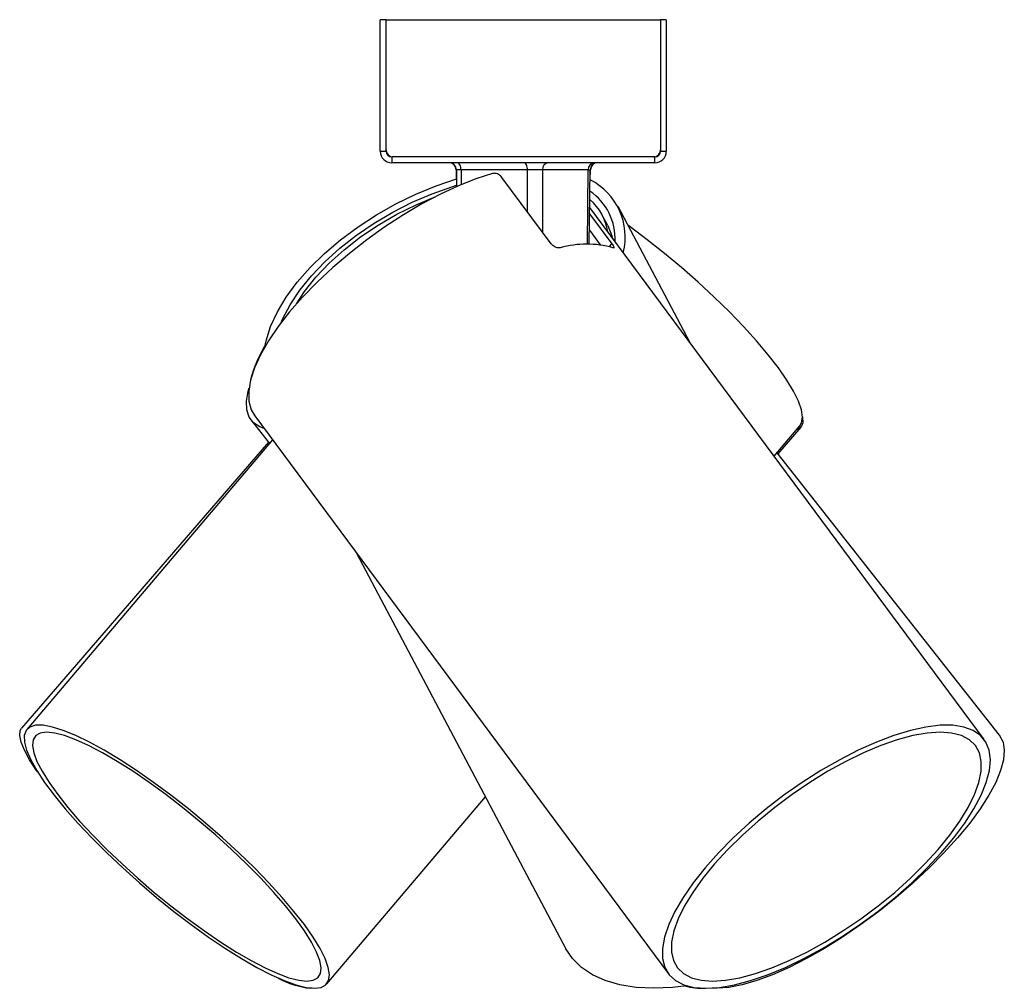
# Model space of a CAD drawing. Header units: millimetres. Extents: x 335 to 1031, y 455 to 659.
# Tile 1 of 4: x 335 to 363, y 466 to 493. Entities that reach past the tile are written whole.
import ezdxf

# ---------------------------------------------------------------- set-up
doc = ezdxf.new("R2010")
doc.units = ezdxf.units.MM

msp = doc.modelspace()

# ---------------------------------------------------------------- linework, layer by layer
at = {"color": 7, "linetype": 'Continuous', "lineweight": 25}
for p, q in [((345.28, 492.648), (345.12, 492.648)), ((345.12, 488.968), (345.12, 492.648)), ((345.28, 492.648), (352.96, 492.648)), ((345.28, 489.008), (345.28, 492.648)), ((345.28, 488.968), (345.28, 492.648)), ((352.96, 492.648), (352.96, 489.008)), ((353.12, 492.648), (352.96, 492.648)), ((352.96, 492.648), (352.96, 488.968)), ((353.12, 492.648), (353.12, 488.968)), ((345.12, 488.968), (345.28, 488.968)), ((352.96, 488.968), (353.12, 488.968)), ((345.44, 488.808), (345.44, 488.648)), ((352.8, 488.808), (345.44, 488.808)), ((352.8, 488.648), (345.44, 488.648)), ((352.76, 488.808), (345.48, 488.808)), ((352.8, 488.648), (352.8, 488.808)), ((347.242, 488.45), (347.248, 487.976)), ((347.249, 488.45), (347.255, 487.979)), ((349.24, 488.449), (347.379, 488.449)), ((350.938, 488.449), (349.657, 488.449)), ((350.966, 486.371), (350.991, 488.45)), ((350.995, 488.166), (350.998, 488.45)), ((349.899, 486.38), (348.521, 488.237)), ((362.016, 472.517), (350.978, 487.395)), ((353.786, 483.611), (351.77, 487.419)), ((350.976, 487.221), (351.6, 486.38)), ((351.485, 486.888), (351.328, 487.185)), ((350.971, 486.761), (351.273, 486.353)), ((341.605, 481.568), (353.181, 465.963)), ((341.511, 481.444), (342.018, 480.799)), ((356.138, 480.44), (356.857, 481.288)), ((356.247, 480.506), (356.89, 481.25)), ((341.993, 480.832), (335.085, 472.835)), ((342.102, 480.898), (335.232, 472.797)), ((362.437, 472.641), (356.222, 480.539)), ((344.454, 477.727), (350.311, 466.666)), ((343.62, 465.682), (348.06, 470.917)), ((343.215, 465.561), (343.168, 465.559)), ((354.543, 465.559), (354.404, 465.565))]:
    msp.add_line(p, q, dxfattribs=at)
at = {"color": 8, "linetype": 'Continuous', "lineweight": 25}
for p, q in [((347.379, 488.449), (347.384, 488.035)), ((349.238, 487.272), (349.24, 488.449)), ((349.657, 488.449), (349.653, 486.711)), ((350.913, 486.37), (350.938, 488.449)), ((351.528, 486.301), (351.6, 486.38))]:
    msp.add_line(p, q, dxfattribs=at)
at = {"color": 7, "linetype": 'Continuous', "lineweight": 25, "flags": 128}
for points in [[(347.379, 488.449), (347.377, 488.488), (347.37, 488.525), (347.359, 488.56), (347.345, 488.59), (347.328, 488.614), (347.309, 488.633), (347.288, 488.644), (347.266, 488.648)], [(349.24, 488.449), (349.238, 488.488), (349.231, 488.525), (349.221, 488.56), (349.207, 488.59), (349.19, 488.614), (349.17, 488.633), (349.149, 488.644), (349.127, 488.648)], [(348.26, 488.345), (347.794, 488.195), (347.305, 488.001), (346.8, 487.767), (346.284, 487.496), (345.766, 487.191), (345.25, 486.856), (344.745, 486.495), (344.255, 486.113), (343.789, 485.715), (343.351, 485.306), (342.947, 484.891), (342.582, 484.476), (342.261, 484.065), (341.988, 483.664), (341.767, 483.278), (341.6, 482.912), (341.49, 482.571), (341.438, 482.259), (341.444, 481.98), (341.509, 481.738), (341.605, 481.568)], [(341.89, 483.501), (341.924, 483.664), (342.052, 484.065), (342.241, 484.476), (342.49, 484.891), (342.796, 485.306), (343.154, 485.715), (343.561, 486.113), (344.01, 486.495), (344.496, 486.856), (345.013, 487.191), (345.554, 487.496), (346.112, 487.767), (346.681, 488.001), (347.248, 488.193)], [(342.345, 484.177), (342.384, 484.268), (342.595, 484.673), (342.866, 485.08), (343.191, 485.484), (343.567, 485.879), (343.989, 486.26), (344.451, 486.621), (344.947, 486.958), (345.469, 487.267), (346.011, 487.542), (346.566, 487.78), (347.125, 487.978), (347.247, 488.016)], [(342.773, 484.699), (343, 485.042), (343.32, 485.443), (343.692, 485.835), (344.111, 486.213), (344.57, 486.571), (345.064, 486.903), (345.584, 487.206), (346.124, 487.474), (346.672, 487.703)], [(351.485, 486.888), (351.599, 486.606), (351.618, 486.533)], [(356.857, 481.288), (356.907, 481.375), (356.932, 481.535), (356.902, 481.738), (356.819, 481.98), (356.682, 482.259), (356.493, 482.571), (356.256, 482.912), (355.973, 483.278), (355.647, 483.664), (355.284, 484.065), (354.886, 484.476), (354.461, 484.891), (354.012, 485.306), (353.547, 485.715), (353.07, 486.113), (352.587, 486.495), (352.106, 486.856), (352.044, 486.901)], [(341.866, 481.216), (341.752, 481.259), (341.575, 481.375), (341.452, 481.535), (341.385, 481.738), (341.375, 481.98), (341.422, 482.259), (341.448, 482.353)], [(356.932, 481.539), (356.933, 481.535), (356.942, 481.375), (356.897, 481.259), (356.798, 481.188), (356.763, 481.178)], [(335.532, 471.613), (335.506, 471.65), (335.308, 471.951), (335.162, 472.217), (335.07, 472.444), (335.031, 472.63), (335.048, 472.771), (335.085, 472.835)], [(343.276, 465.559), (343.461, 465.583), (343.594, 465.655), (343.673, 465.773), (343.696, 465.937), (343.663, 466.144), (343.575, 466.391), (343.433, 466.675), (343.239, 466.992), (342.996, 467.339), (342.705, 467.711), (342.372, 468.102), (342.001, 468.509), (341.596, 468.925), (341.162, 469.345), (340.706, 469.764), (340.233, 470.175), (339.75, 470.575), (339.263, 470.957), (338.778, 471.317), (338.301, 471.65), (337.838, 471.951), (337.397, 472.217), (336.982, 472.444), (336.599, 472.63), (336.252, 472.771), (335.947, 472.866), (335.688, 472.914), (335.477, 472.914), (335.318, 472.866), (335.212, 472.771), (335.161, 472.63), (335.166, 472.444), (335.226, 472.217), (335.341, 471.951), (335.509, 471.65), (335.728, 471.317), (335.996, 470.957), (336.308, 470.575), (336.661, 470.175), (337.05, 469.764), (337.47, 469.345), (337.915, 468.925), (338.38, 468.509), (338.859, 468.102), (339.345, 467.711), (339.832, 467.339), (340.314, 466.992), (340.785, 466.675), (341.237, 466.391), (341.666, 466.144), (342.066, 465.937), (342.431, 465.773), (342.757, 465.655), (343.04, 465.583), (343.276, 465.559)], [(343.066, 465.76), (343.244, 465.784), (343.37, 465.854), (343.443, 465.97), (343.462, 466.13), (343.426, 466.333), (343.337, 466.574), (343.194, 466.852), (343, 467.162), (342.758, 467.5), (342.471, 467.862), (342.143, 468.242), (341.778, 468.636), (341.381, 469.037), (340.958, 469.442), (340.514, 469.844), (340.055, 470.238), (339.588, 470.618), (339.118, 470.98), (338.653, 471.318), (338.198, 471.628), (337.76, 471.905), (337.344, 472.147), (336.957, 472.349), (336.603, 472.51), (336.287, 472.626), (336.013, 472.696), (335.786, 472.719), (335.608, 472.696), (335.482, 472.626), (335.408, 472.51), (335.39, 472.349), (335.425, 472.147), (335.515, 471.905), (335.658, 471.628), (335.852, 471.318), (336.094, 470.98), (336.381, 470.618), (336.709, 470.238), (337.074, 469.844), (337.471, 469.442), (337.894, 469.037), (338.338, 468.636), (338.797, 468.242), (339.264, 467.862), (339.734, 467.5), (340.199, 467.162), (340.654, 466.852), (341.092, 466.574), (341.507, 466.333), (341.895, 466.13), (342.249, 465.97), (342.565, 465.854), (342.838, 465.784), (343.066, 465.76)], [(354.231, 465.559), (354.609, 465.583), (355.025, 465.655), (355.475, 465.773), (355.952, 465.937), (356.451, 466.144), (356.965, 466.391), (357.488, 466.675), (358.011, 466.992), (358.53, 467.339), (359.036, 467.711), (359.523, 468.102), (359.985, 468.509), (360.417, 468.925), (360.811, 469.345), (361.164, 469.764), (361.47, 470.175), (361.725, 470.575), (361.927, 470.957), (362.072, 471.317), (362.16, 471.65), (362.187, 471.951), (362.155, 472.217), (362.063, 472.444), (361.913, 472.63), (361.707, 472.771), (361.448, 472.866), (361.138, 472.914), (360.782, 472.914), (360.384, 472.866), (359.95, 472.771), (359.486, 472.63), (358.997, 472.444), (358.49, 472.217), (357.971, 471.951), (357.447, 471.65), (356.925, 471.317), (356.412, 470.957), (355.914, 470.575), (355.439, 470.175), (354.991, 469.764), (354.578, 469.345), (354.204, 468.925), (353.874, 468.509), (353.593, 468.102), (353.363, 467.711), (353.19, 467.339), (353.073, 466.992), (353.016, 466.675), (353.018, 466.391), (353.08, 466.144), (353.201, 465.937), (353.379, 465.773), (353.613, 465.655), (353.898, 465.583), (354.231, 465.559)], [(354.415, 465.76), (354.779, 465.784), (355.181, 465.854), (355.615, 465.97), (356.077, 466.13), (356.559, 466.333), (357.055, 466.574), (357.558, 466.852), (358.062, 467.162), (358.56, 467.5), (359.044, 467.862), (359.509, 468.242), (359.949, 468.636), (360.356, 469.037), (360.726, 469.442), (361.054, 469.844), (361.335, 470.238), (361.566, 470.618), (361.743, 470.98), (361.864, 471.318), (361.927, 471.628), (361.932, 471.905), (361.878, 472.147), (361.766, 472.349), (361.598, 472.51), (361.376, 472.626), (361.102, 472.696), (360.782, 472.719), (360.418, 472.696), (360.016, 472.626), (359.581, 472.51), (359.12, 472.349), (358.638, 472.147), (358.142, 471.905), (357.639, 471.628), (357.135, 471.318), (356.637, 470.98), (356.152, 470.618), (355.687, 470.238), (355.248, 469.844), (354.841, 469.442), (354.47, 469.037), (354.142, 468.636), (353.861, 468.242), (353.631, 467.862), (353.454, 467.5), (353.333, 467.162), (353.27, 466.852), (353.265, 466.574), (353.319, 466.333), (353.431, 466.13), (353.599, 465.97), (353.821, 465.854), (354.094, 465.784), (354.415, 465.76)], [(362.437, 472.641), (362.446, 472.63), (362.54, 472.444), (362.576, 472.217), (362.554, 471.951), (362.474, 471.65), (362.338, 471.317), (362.146, 470.957), (361.902, 470.575), (361.608, 470.175), (361.269, 469.764), (360.889, 469.345), (360.472, 468.925), (360.025, 468.509), (359.553, 468.102), (359.062, 467.711), (358.559, 467.339), (358.05, 466.992), (357.542, 466.675), (357.041, 466.391), (356.555, 466.144), (356.089, 465.937), (355.649, 465.773), (355.241, 465.655), (354.871, 465.583), (354.543, 465.559)], [(352.768, 465.559), (352.277, 465.583), (351.823, 465.655), (351.413, 465.773), (351.052, 465.937), (350.745, 466.144), (350.495, 466.391), (350.311, 466.666)], [(353.686, 465.631), (353.291, 465.583), (352.768, 465.559)]]:
    msp.add_lwpolyline(points, dxfattribs=at)
at = {"color": 7, "linetype": 'Continuous', "lineweight": 25}
for centre, radius, start, end in [((345.44, 488.968), 0.32, 180, 270), ((345.48, 489.008), 0.2, 180, 270), ((345.44, 488.968), 0.16, 180, 270), ((352.76, 489.008), 0.2, 270, 0), ((352.8, 488.968), 0.16, 270, 0), ((352.8, 488.968), 0.32, 270, 0), ((347.042, 488.448), 0.2, 1.0075, 90), ((347.045, 488.448), 0.2, 0.983, 90), ((347.049, 488.448), 0.2, 0.9436, 90), ((349.841, 488.464), 0.185, 95.9937, 184.5523), ((351.122, 488.464), 0.185, 95.9937, 184.5523), ((351.191, 488.448), 0.2, 90, 179.5866), ((351.195, 488.448), 0.2, 90, 179.6263), ((351.198, 488.448), 0.2, 90, 179.6509), ((350.18, 486.571), 1.791, 345.7704, 63.0593), ((350.063, 486.514), 1.627, 357.326, 55.5326), ((349.997, 486.481), 1.505, 8.9244, 48.8158), ((350.892, 483.748), 2.624, 73.6862, 106.3138), ((345.036, 481.662), 3.661, 148.9904, 165.0113), ((343.458, 468.052), 2.509, 241.6255, 263.3646), ((354.164, 467.704), 2.145, 255.8736, 271.0772)]:
    msp.add_arc(centre, radius, start, end, dxfattribs=at)
at = {"color": 8, "linetype": 'Continuous', "lineweight": 25}
for centre, major_axis, ratio, start_param, end_param in [((347.549, 488.448), (0.3, -0.002), 0.001494, 2.173607, 3.143067), ((350.691, 488.448), (0.3, 0.002), 0.001494, 5.680451, 6.281227), ((350.695, 488.448), (0.3, 0.002), 0.00137, 6.281253, 6.452113)]:
    msp.add_ellipse(centre, major_axis=major_axis, ratio=ratio, start_param=start_param, end_param=end_param, dxfattribs=at)
at = {"color": 7, "linetype": 'Continuous', "lineweight": 25}
msp.add_ellipse((349.41, 488.448), major_axis=(0.3, 0), ratio=0.00809, start_param=0.602723, end_param=2.173443, dxfattribs=at)
for points, knots in [([(348.521, 488.237), (348.508, 488.253), (348.481, 488.285), (348.424, 488.322), (348.364, 488.346), (348.306, 488.354), (348.275, 488.348), (348.26, 488.345)], [0, 0, 0, 0, 0.203682, 0.407256, 0.613897, 0.828073, 1, 1, 1, 1]), ([(350.155, 486.266), (350.137, 486.264), (350.102, 486.26), (350.037, 486.276), (349.975, 486.307), (349.928, 486.345), (349.907, 486.371), (349.899, 486.38)], [0, 0, 0, 0, 0.223363, 0.446786, 0.66793, 0.882137, 1, 1, 1, 1]), ([(351.6, 486.38), (351.611, 486.364), (351.634, 486.332), (351.653, 486.295), (351.659, 486.27), (351.65, 486.26), (351.636, 486.264), (351.629, 486.266)], [0, 0, 0, 0, 0.2054225, 0.4107139, 0.6196713, 0.8359707, 1, 1, 1, 1])]:
    msp.add_open_spline(points, degree=3, knots=knots, dxfattribs=at)

doc.saveas('drawing.dxf')
